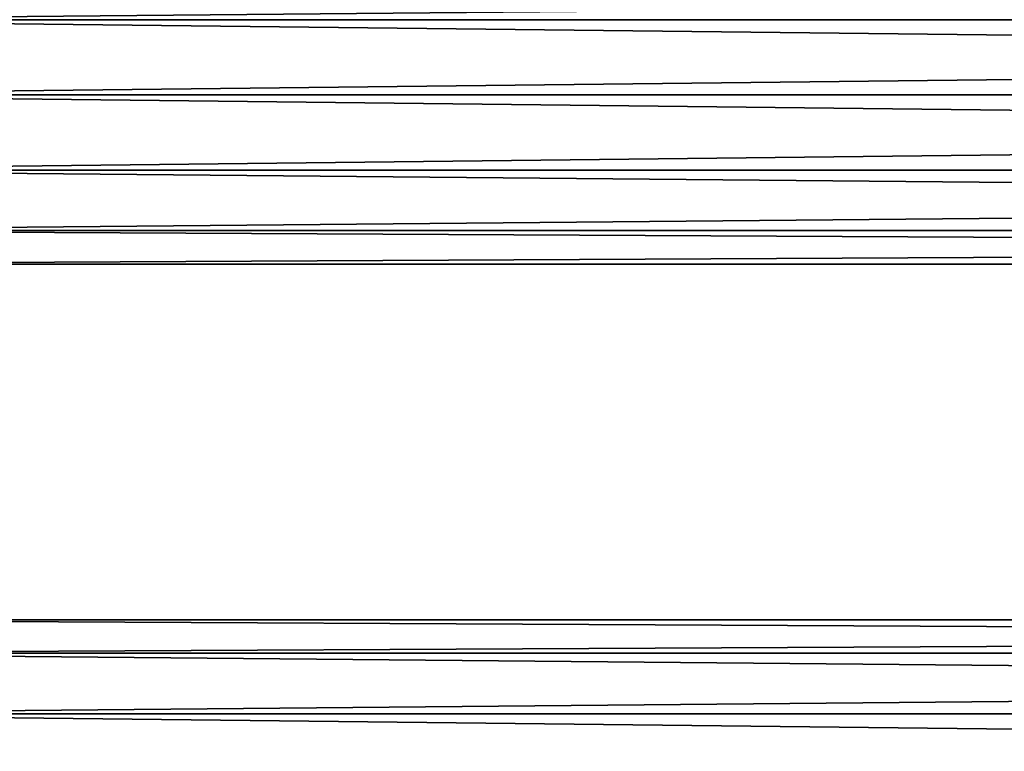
# Model space of a CAD drawing. Extents: x -250 to 250, y -963 to 894.
# Tile 211 of 256: x -187 to -125, y 728 to 775. Entities that reach past the tile are written whole.
import ezdxf

# ---------------------------------------------------------------- set-up
doc = ezdxf.new("R2010")
doc.units = 0
doc.header["$LTSCALE"] = 65.185185
for name, color, linetype in [('675', 7, 'CONTINUOUS'), ('676', 7, 'CONTINUOUS'), ('678', 7, 'CONTINUOUS')]:
    doc.layers.add(name, color=color, linetype=linetype)

msp = doc.modelspace()

# ---------------------------------------------------------------- linework, layer by layer
at = {"layer": '675', "color": 7, "linetype": 'CONTINUOUS'}
for points in [[(210, 765.227, 9.911), (210, 770, 11), (-210, 765.227, 9.911), (210, 765.227, 9.911)], [(-210, 770, -11), (210, 765.227, -9.911), (-210, 765.227, -9.911), (-210, 770, -11)], [(210, 770, -11), (210, 765.227, -9.911), (-210, 770, -11), (210, 770, -11)], [(210, 770, 11), (-210, 770, 11), (-210, 765.227, 9.911), (210, 770, 11)], [(210, 761.4, 6.858), (210, 765.227, 9.911), (-210, 761.4, 6.858), (210, 761.4, 6.858)], [(210, 761.4, -6.858), (-210, 761.4, -6.858), (-210, 765.227, -9.911), (210, 761.4, -6.858)], [(210, 765.227, 9.911), (-210, 765.227, 9.911), (-210, 761.4, 6.858), (210, 765.227, 9.911)], [(210, 765.227, -9.911), (210, 761.4, -6.858), (-210, 765.227, -9.911), (210, 765.227, -9.911)], [(210, 759.276, 2.448), (210, 761.4, 6.858), (-210, 759.276, 2.448), (210, 759.276, 2.448)], [(210, 759.276, -2.448), (-210, 759.276, -2.448), (-210, 761.4, -6.858), (210, 759.276, -2.448)], [(210, 761.4, 6.858), (-210, 761.4, 6.858), (-210, 759.276, 2.448), (210, 761.4, 6.858)], [(210, 761.4, -6.858), (210, 759.276, -2.448), (-210, 761.4, -6.858), (210, 761.4, -6.858)], [(210, 759.276, 2.448), (-210, 759.276, 2.448), (-210, 759.276, -2.448), (210, 759.276, 2.448)], [(210, 759.276, -2.448), (210, 759.276, 2.448), (-210, 759.276, -2.448), (210, 759.276, -2.448)]]:
    msp.add_3dface(points, dxfattribs=at)
at = {"layer": '676', "color": 7, "linetype": 'CONTINUOUS'}
for points in [[(210, 778.6, 6.858), (-210, 778.6, 6.858), (-210, 774.773, 9.911), (210, 778.6, 6.858)], [(210, 774.773, 9.911), (210, 778.6, 6.858), (-210, 774.773, 9.911), (210, 774.773, 9.911)], [(210, 774.773, -9.911), (210, 770, -11), (-210, 774.773, -9.911), (210, 774.773, -9.911)], [(210, 770, -11), (-210, 770, -11), (-210, 774.773, -9.911), (210, 770, -11)], [(210, 770, 11), (210, 774.773, 9.911), (-210, 770, 11), (210, 770, 11)], [(210, 774.773, 9.911), (-210, 774.773, 9.911), (-210, 770, 11), (210, 774.773, 9.911)]]:
    msp.add_3dface(points, dxfattribs=at)
at = {"layer": '678', "color": 7, "linetype": 'CONTINUOUS'}
for points in [[(210, 736.724, 2.448), (210, 736.724, -2.448), (-210, 736.724, 2.448), (210, 736.724, 2.448)], [(210, 734.6, 6.858), (210, 736.724, 2.448), (-210, 734.6, 6.858), (210, 734.6, 6.858)], [(210, 736.724, 2.448), (-210, 736.724, 2.448), (-210, 734.6, 6.858), (210, 736.724, 2.448)], [(210, 736.724, -2.448), (210, 734.6, -6.858), (-210, 736.724, -2.448), (210, 736.724, -2.448)], [(210, 736.724, -2.448), (-210, 736.724, -2.448), (-210, 736.724, 2.448), (210, 736.724, -2.448)], [(210, 734.6, -6.858), (-210, 734.6, -6.858), (-210, 736.724, -2.448), (210, 734.6, -6.858)], [(210, 734.6, 6.858), (-210, 734.6, 6.858), (-210, 730.773, 9.911), (210, 734.6, 6.858)], [(210, 730.773, 9.911), (210, 734.6, 6.858), (-210, 730.773, 9.911), (210, 730.773, 9.911)], [(210, 734.6, -6.858), (210, 730.773, -9.911), (-210, 734.6, -6.858), (210, 734.6, -6.858)], [(210, 730.773, -9.911), (-210, 730.773, -9.911), (-210, 734.6, -6.858), (210, 730.773, -9.911)], [(210, 730.773, 9.911), (-210, 730.773, 9.911), (-210, 726, 11), (210, 730.773, 9.911)], [(210, 726, 11), (210, 730.773, 9.911), (-210, 726, 11), (210, 726, 11)], [(210, 730.773, -9.911), (210, 726, -11), (-210, 730.773, -9.911), (210, 730.773, -9.911)], [(210, 726, -11), (-210, 726, -11), (-210, 730.773, -9.911), (210, 726, -11)]]:
    msp.add_3dface(points, dxfattribs=at)

doc.saveas('drawing.dxf')
